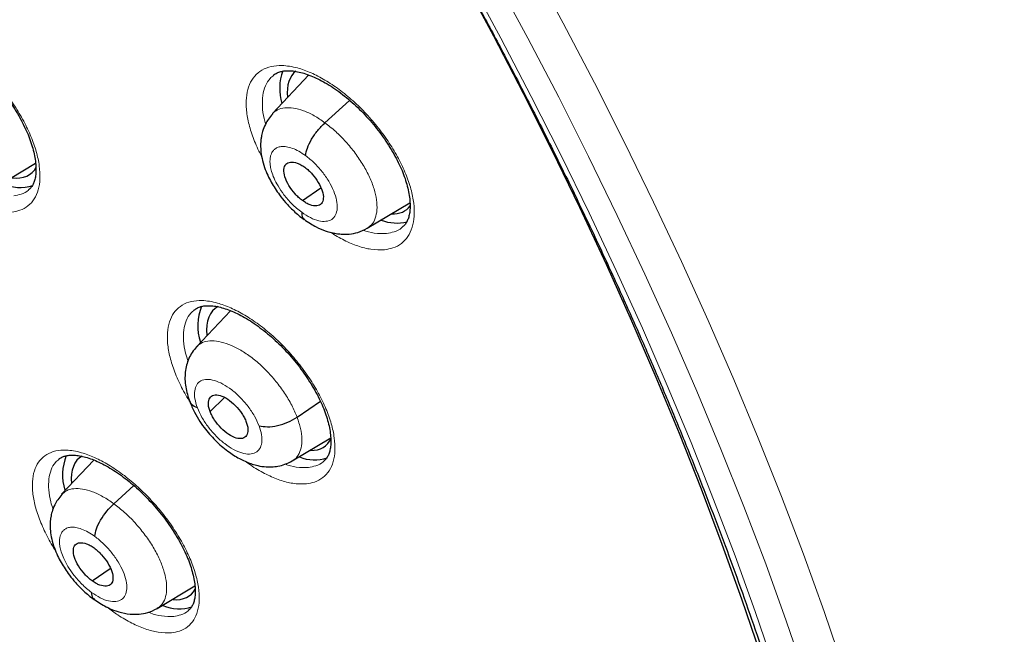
# Model space of a CAD drawing. Header units: millimetres. Extents: x 8 to 2230, y 12 to 2204.
# Tile 130 of 162: x 2072 to 2089, y 831 to 842. Entities that reach past the tile are written whole.
import ezdxf

# ---------------------------------------------------------------- set-up
doc = ezdxf.new("R2010")
doc.units = ezdxf.units.MM

msp = doc.modelspace()

# ---------------------------------------------------------------- linework, layer by layer
at = {"color": 7, "linetype": 'Continuous', "lineweight": 30}
for p, q in [((2077.048, 841.038), (2076.426, 840.379)), ((2077.323, 840.223), (2077.745, 840.605)), ((2071.728, 839.14), (2072.384, 839.532)), ((2076.939, 838.894), (2077.253, 839.113)), ((2078.045, 838.422), (2078.774, 838.857)), ((2075.712, 837.016), (2075.132, 836.403)), ((2075.362, 835.298), (2075.61, 835.534)), ((2076.847, 835.201), (2077.245, 835.473)), ((2076.764, 834.455), (2077.422, 834.849)), ((2073.38, 834.468), (2072.828, 833.885)), ((2073.72, 833.725), (2074.062, 834.034)), ((2073.351, 832.407), (2073.66, 832.622)), ((2074.461, 831.938), (2075.103, 832.322))]:
    msp.add_line(p, q, dxfattribs=at)
at = {"color": 252, "linetype": 'Continuous', "lineweight": 0, "flags": 128}
for points in [[(2080.836, 842.946), (2081.388, 841.924), (2081.921, 840.904), (2082.436, 839.885), (2082.932, 838.869), (2083.408, 837.856), (2083.865, 836.847), (2084.302, 835.843), (2084.719, 834.844), (2085.114, 833.85), (2085.489, 832.864), (2085.843, 831.885), (2086.176, 830.914), (2086.487, 829.951), (2086.776, 828.998), (2087.043, 828.055), (2087.288, 827.123), (2087.51, 826.202), (2087.71, 825.293), (2087.888, 824.396)], [(2079.788, 842.66), (2080.325, 841.665), (2080.845, 840.67), (2081.347, 839.678), (2081.83, 838.688), (2082.294, 837.701), (2082.74, 836.718), (2083.165, 835.739), (2083.571, 834.766), (2083.957, 833.798), (2084.322, 832.837), (2084.667, 831.883), (2084.991, 830.937), (2085.294, 829.999), (2085.575, 829.07), (2085.836, 828.152), (2086.074, 827.243), (2086.291, 826.346), (2086.486, 825.46), (2086.659, 824.586)], [(2087.219, 824.313), (2087.044, 825.2), (2086.846, 826.101), (2086.625, 827.013), (2086.383, 827.936), (2086.118, 828.87), (2085.832, 829.813), (2085.524, 830.766), (2085.195, 831.728), (2084.845, 832.697), (2084.473, 833.674), (2084.081, 834.657), (2083.669, 835.646), (2083.237, 836.641), (2082.784, 837.64), (2082.313, 838.643), (2081.822, 839.649), (2081.312, 840.658), (2080.783, 841.668), (2080.237, 842.679)]]:
    msp.add_lwpolyline(points, dxfattribs=at)
at = {"color": 7, "linetype": 'Continuous', "lineweight": 30, "flags": 128}
msp.add_lwpolyline([(2079.674, 842.684), (2080.199, 841.706), (2080.707, 840.729), (2081.197, 839.753), (2081.669, 838.781), (2082.122, 837.811), (2082.557, 836.846), (2082.972, 835.885), (2083.367, 834.929), (2083.743, 833.979), (2084.099, 833.035), (2084.434, 832.099), (2084.749, 831.17), (2085.043, 830.25), (2085.317, 829.339), (2085.569, 828.438), (2085.8, 827.546), (2086.009, 826.666), (2086.197, 825.797), (2086.364, 824.941)], dxfattribs=at)
at = {"color": 7, "linetype": 'Continuous', "lineweight": 30}
for centre, radius, start, end in [((2077.448, 840.803), 0.898, 160.0696, 196.3637), ((2072.123, 839.849), 0.73, 245.0089, 287.2123), ((2078.546, 839.212), 0.7, 248.1042, 284.7959), ((2076.013, 836.759), 0.862, 157.1552, 199.0502), ((2073.744, 834.216), 0.899, 158.5817, 196.8864), ((2077.144, 835.138), 0.666, 247.4876, 288.9728), ((2074.834, 832.63), 0.7, 246.7895, 288.2854)]:
    msp.add_arc(centre, radius, start, end, dxfattribs=at)
for centre, major_axis, ratio, start_param, end_param in [((2077.772, 839.923), (-0.95, 1.177), 0.458707, 6.274359, 6.871549), ((2071.366, 840.527), (-0.943, 1.17), 0.458154, 2.690502, 3.338879), ((2077.772, 839.923), (-0.95, 1.177), 0.458707, 2.76484, 3.258618), ((2076.387, 835.881), (-0.944, 1.17), 0.457443, 6.182277, 6.886562), ((2076.387, 835.881), (-0.944, 1.17), 0.457443, 2.774076, 3.373867), ((2074.078, 833.335), (-0.945, 1.171), 0.456652, 6.201776, 6.871241), ((2074.078, 833.335), (-0.945, 1.171), 0.456652, 2.730736, 3.335403)]:
    msp.add_ellipse(centre, major_axis=major_axis, ratio=ratio, start_param=start_param, end_param=end_param, dxfattribs=at)
for points, knots in [([(2091.276, 812.468), (2091.352, 812.528), (2091.502, 812.645), (2091.705, 812.812), (2091.885, 812.965), (2092.042, 813.104), (2092.188, 813.238), (2092.321, 813.363), (2092.441, 813.48), (2092.551, 813.59), (2092.662, 813.704), (2092.779, 813.827), (2092.894, 813.952), (2093.001, 814.072), (2093.099, 814.184), (2093.186, 814.287), (2093.287, 814.409), (2093.4, 814.548), (2093.526, 814.711), (2093.649, 814.875), (2093.771, 815.044), (2093.892, 815.217), (2094.011, 815.395), (2094.127, 815.575), (2094.24, 815.757), (2094.349, 815.941), (2094.46, 816.134), (2094.574, 816.343), (2094.696, 816.575), (2094.824, 816.835), (2094.97, 817.145), (2095.122, 817.496), (2095.273, 817.872), (2095.406, 818.233), (2095.521, 818.574), (2095.62, 818.888), (2095.686, 819.115), (2095.729, 819.269), (2095.757, 819.368), (2095.789, 819.488), (2095.825, 819.631), (2095.91, 819.976), (2096.028, 820.513), (2096.139, 821.146), (2096.215, 821.669), (2096.266, 822.082), (2096.308, 822.485), (2096.342, 822.879), (2096.367, 823.258), (2096.386, 823.613), (2096.398, 823.936), (2096.406, 824.224), (2096.409, 824.477), (2096.411, 824.692), (2096.41, 824.87), (2096.409, 824.998), (2096.408, 825.083), (2096.408, 825.142), (2096.406, 825.211), (2096.405, 825.304), (2096.402, 825.428), (2096.398, 825.582), (2096.392, 825.76), (2096.381, 826.036), (2096.362, 826.412), (2096.329, 826.899), (2096.286, 827.425), (2096.23, 827.991), (2096.16, 828.586), (2096.064, 829.307), (2095.935, 830.135), (2095.767, 831.063), (2095.589, 831.937), (2095.406, 832.757), (2095.22, 833.522), (2095.028, 834.264), (2094.83, 834.982), (2094.625, 835.685), (2094.371, 836.513), (2094.055, 837.486), (2093.661, 838.619), (2093.227, 839.789), (2092.752, 840.996), (2092.273, 842.149), (2091.796, 843.24), (2091.33, 844.265), (2090.836, 845.308), (2090.322, 846.354), (2089.749, 847.478), (2089.121, 848.665), (2088.436, 849.908), (2087.749, 851.11), (2087.062, 852.269), (2086.426, 853.31), (2085.843, 854.237), (2085.315, 855.058), (2084.778, 855.874), (2084.22, 856.705), (2083.615, 857.586), (2082.957, 858.521), (2082.243, 859.509), (2081.485, 860.532), (2080.682, 861.588), (2079.831, 862.676), (2079.035, 863.665), (2078.304, 864.552), (2077.649, 865.331), (2076.971, 866.121), (2076.271, 866.92), (2075.557, 867.717), (2074.843, 868.497), (2074.085, 869.308), (2073.293, 870.136), (2072.472, 870.973), (2071.689, 871.753), (2070.946, 872.476), (2070.244, 873.145), (2069.584, 873.761), (2069.039, 874.26), (2068.599, 874.657), (2068.26, 874.959), (2067.949, 875.234), (2067.674, 875.475), (2067.46, 875.661), (2067.3, 875.799), (2067.182, 875.9), (2067.058, 876.007), (2066.905, 876.138), (2066.708, 876.305), (2066.474, 876.502), (2066.207, 876.726), (2065.908, 876.973), (2065.577, 877.245), (2065.229, 877.528), (2064.878, 877.81), (2064.389, 878.198), (2063.775, 878.676), (2063.072, 879.211), (2062.437, 879.682), (2061.852, 880.108), (2061.265, 880.526), (2060.651, 880.955), (2059.998, 881.399), (2059.309, 881.857), (2058.593, 882.318), (2057.876, 882.767), (2057.181, 883.187), (2056.717, 883.462), (2056.485, 883.594), (2056.471, 883.602)], [0, 0, 0, 0, 0.0042077, 0.0082656, 0.0121942, 0.0159248, 0.0192828, 0.0222635, 0.025087, 0.0274445, 0.0301951, 0.0333074, 0.0363414, 0.0391559, 0.0417511, 0.0441273, 0.0462845, 0.0500415, 0.0536049, 0.057244, 0.060959, 0.0647457, 0.0685605, 0.0723922, 0.0762278, 0.0800446, 0.0838669, 0.0880517, 0.0927157, 0.0978595, 0.1034175, 0.1108565, 0.1178811, 0.1244908, 0.1306551, 0.136254, 0.141145, 0.1425561, 0.1442438, 0.1463224, 0.1487919, 0.151607, 0.164055, 0.1758629, 0.1825868, 0.189083, 0.1953511, 0.2013911, 0.2071965, 0.2125514, 0.217349, 0.2215892, 0.2252718, 0.2283967, 0.2309638, 0.232973, 0.2338958, 0.2346271, 0.2355301, 0.2368686, 0.2386424, 0.2408517, 0.2434653, 0.2462327, 0.2525492, 0.25933, 0.266575, 0.274284, 0.28244, 0.2906031, 0.303052, 0.3150371, 0.3265577, 0.3364509, 0.3459731, 0.3551243, 0.3639047, 0.3723252, 0.3807252, 0.3938239, 0.4072503, 0.4210066, 0.4350949, 0.4495177, 0.4610865, 0.4728647, 0.4848539, 0.4969042, 0.50868, 0.5232519, 0.5373587, 0.5509994, 0.5641721, 0.5768748, 0.586525, 0.5958834, 0.6050539, 0.614582, 0.6245464, 0.6355915, 0.6471277, 0.6591551, 0.6716742, 0.6846853, 0.6981888, 0.707561, 0.7171571, 0.7269774, 0.7370222, 0.7472853, 0.7573912, 0.7671239, 0.7789713, 0.7902141, 0.8008515, 0.8108829, 0.8203077, 0.8291254, 0.8373355, 0.8420902, 0.8466142, 0.8507949, 0.8544312, 0.8575189, 0.8592433, 0.8607325, 0.8621693, 0.8641563, 0.8667408, 0.8699231, 0.8733271, 0.8772235, 0.8816128, 0.8862861, 0.890855, 0.8953109, 0.9053658, 0.9147908, 0.9226729, 0.9300628, 0.9375455, 0.9454494, 0.9539496, 0.9628899, 0.9722711, 0.9818121, 0.9908807, 0.9994521, 1, 1, 1, 1]), ([(2048.207, 876.227), (2048.32, 876.162), (2048.646, 875.972), (2049.188, 875.649), (2049.833, 875.253), (2050.481, 874.844), (2051.13, 874.422), (2051.781, 873.987), (2052.433, 873.54), (2053.086, 873.081), (2053.74, 872.61), (2054.394, 872.127), (2055.048, 871.633), (2055.702, 871.127), (2056.356, 870.61), (2057.008, 870.082), (2057.66, 869.543), (2058.311, 868.993), (2058.96, 868.433), (2059.608, 867.863), (2060.253, 867.283), (2060.896, 866.694), (2061.537, 866.095), (2062.175, 865.487), (2062.81, 864.87), (2063.441, 864.244), (2064.069, 863.61), (2064.693, 862.967), (2065.312, 862.317), (2065.928, 861.659), (2066.539, 860.993), (2067.145, 860.321), (2067.746, 859.642), (2068.341, 858.956), (2068.931, 858.264), (2069.515, 857.565), (2070.093, 856.862), (2070.665, 856.152), (2071.23, 855.438), (2071.788, 854.718), (2072.34, 853.995), (2072.884, 853.266), (2073.42, 852.534), (2073.949, 851.799), (2074.471, 851.059), (2074.984, 850.317), (2075.488, 849.572), (2075.985, 848.825), (2076.472, 848.075), (2076.951, 847.324), (2077.42, 846.571), (2077.881, 845.816), (2078.331, 845.061), (2078.773, 844.305), (2079.204, 843.549), (2079.625, 842.793), (2080.036, 842.037), (2080.437, 841.282), (2080.827, 840.528), (2081.207, 839.775), (2081.576, 839.023), (2081.933, 838.274), (2082.28, 837.526), (2082.616, 836.781), (2082.94, 836.039), (2083.252, 835.3), (2083.553, 834.564), (2083.843, 833.832), (2084.12, 833.104), (2084.385, 832.381), (2084.639, 831.662), (2084.88, 830.947), (2085.109, 830.238), (2085.325, 829.535), (2085.53, 828.837), (2085.721, 828.145), (2085.9, 827.46), (2086.067, 826.781), (2086.221, 826.11), (2086.362, 825.445), (2086.49, 824.788), (2086.605, 824.139), (2086.708, 823.497), (2086.798, 822.864), (2086.874, 822.24), (2086.938, 821.624), (2086.989, 821.018), (2087.027, 820.42), (2087.052, 819.832), (2087.064, 819.254), (2087.064, 818.686), (2087.05, 818.128), (2087.024, 817.581), (2086.984, 817.044), (2086.932, 816.518), (2086.867, 816.004), (2086.79, 815.5), (2086.699, 815.008), (2086.597, 814.527), (2086.481, 814.058), (2086.353, 813.601), (2086.213, 813.156), (2086.06, 812.723), (2085.895, 812.303), (2085.717, 811.895), (2085.527, 811.499), (2085.325, 811.116), (2085.11, 810.746), (2084.884, 810.389), (2084.645, 810.045), (2084.394, 809.715), (2084.13, 809.397), (2083.856, 809.093), (2083.568, 808.804), (2083.361, 808.608), (2083.248, 808.512), (2083.237, 808.504)], [0, 0, 0, 0, 0.004666, 0.013525, 0.022386, 0.031248, 0.040111, 0.048976, 0.057841, 0.066707, 0.075574, 0.084443, 0.093312, 0.102182, 0.111052, 0.119924, 0.128796, 0.137669, 0.146543, 0.155417, 0.164292, 0.173167, 0.182043, 0.19092, 0.199797, 0.208674, 0.217552, 0.22643, 0.235308, 0.244187, 0.253065, 0.261944, 0.270824, 0.279703, 0.288583, 0.297462, 0.306342, 0.315222, 0.324102, 0.332981, 0.341861, 0.350741, 0.35962, 0.3685, 0.377379, 0.386258, 0.395137, 0.404015, 0.412893, 0.421771, 0.430649, 0.439526, 0.448402, 0.457279, 0.466154, 0.47503, 0.483904, 0.492778, 0.501652, 0.510525, 0.519397, 0.528268, 0.537138, 0.546008, 0.554877, 0.563745, 0.572611, 0.581477, 0.590342, 0.599206, 0.608069, 0.61693, 0.62579, 0.634649, 0.643507, 0.652364, 0.661219, 0.670073, 0.678925, 0.687776, 0.696626, 0.705475, 0.714322, 0.723168, 0.732013, 0.740858, 0.749701, 0.758543, 0.767386, 0.776228, 0.78507, 0.793912, 0.802755, 0.8116, 0.820446, 0.829295, 0.838147, 0.847003, 0.855864, 0.864731, 0.873605, 0.882487, 0.891378, 0.90028, 0.909194, 0.918121, 0.927061, 0.936017, 0.944988, 0.953975, 0.962977, 0.971994, 0.981025, 0.990068, 0.99912, 1, 1, 1, 1]), ([(2070.088, 841.685), (2070.103, 841.697), (2070.133, 841.719), (2070.192, 841.741), (2070.263, 841.754), (2070.347, 841.757), (2070.443, 841.746), (2070.546, 841.723), (2070.657, 841.686), (2070.775, 841.636), (2070.898, 841.572), (2071.026, 841.495), (2071.156, 841.406), (2071.287, 841.304), (2071.415, 841.193), (2071.54, 841.073), (2071.659, 840.946), (2071.774, 840.811), (2071.883, 840.671), (2071.985, 840.526), (2072.077, 840.379), (2072.158, 840.233), (2072.227, 840.09), (2072.284, 839.952), (2072.329, 839.818), (2072.362, 839.69), (2072.383, 839.568), (2072.392, 839.457), (2072.39, 839.358), (2072.378, 839.273), (2072.358, 839.204), (2072.329, 839.146), (2072.299, 839.106), (2072.274, 839.087), (2072.265, 839.08)], [0, 0, 0, 0, 0.033083, 0.066107, 0.097045, 0.129978, 0.161603, 0.192412, 0.2228, 0.253636, 0.284916, 0.316553, 0.348416, 0.380365, 0.412247, 0.443867, 0.475216, 0.507, 0.5391, 0.571359, 0.603549, 0.635458, 0.666924, 0.697716, 0.728681, 0.760026, 0.79155, 0.82297, 0.854045, 0.884679, 0.915013, 0.945555, 0.980278, 1, 1, 1, 1]), ([(2076.444, 841.033), (2076.444, 841.034), (2076.461, 841.051), (2076.501, 841.072), (2076.567, 841.097), (2076.643, 841.11), (2076.73, 841.112), (2076.829, 841.101), (2076.936, 841.077), (2077.05, 841.039), (2077.171, 840.988), (2077.297, 840.924), (2077.427, 840.846), (2077.559, 840.756), (2077.691, 840.654), (2077.82, 840.542), (2077.945, 840.422), (2078.065, 840.295), (2078.179, 840.16), (2078.288, 840.019), (2078.388, 839.875), (2078.479, 839.728), (2078.558, 839.583), (2078.625, 839.441), (2078.68, 839.304), (2078.722, 839.171), (2078.753, 839.043), (2078.772, 838.923), (2078.778, 838.812), (2078.774, 838.714), (2078.759, 838.63), (2078.735, 838.562), (2078.704, 838.505), (2078.674, 838.466), (2078.649, 838.449), (2078.642, 838.444)], [0, 0, 0, 0, 0.000481, 0.03966, 0.072244, 0.103039, 0.135796, 0.167408, 0.198224, 0.228711, 0.259629, 0.290965, 0.322631, 0.354496, 0.386415, 0.418248, 0.449756, 0.481086, 0.512839, 0.544892, 0.577085, 0.609181, 0.640975, 0.672307, 0.702987, 0.733909, 0.765206, 0.796682, 0.828064, 0.859135, 0.889836, 0.920372, 0.951342, 0.985793, 1, 1, 1, 1]), ([(2076.431, 840.377), (2076.406, 840.347), (2076.358, 840.292), (2076.3, 840.19), (2076.261, 840.088), (2076.239, 839.994), (2076.229, 839.924), (2076.224, 839.848), (2076.226, 839.747), (2076.247, 839.612), (2076.288, 839.468), (2076.343, 839.331), (2076.405, 839.21), (2076.472, 839.099), (2076.552, 838.983), (2076.657, 838.853), (2076.769, 838.737), (2076.876, 838.641), (2076.936, 838.595), (2076.968, 838.572)], [0, 0, 0, 0, 0.061334, 0.114601, 0.179394, 0.226706, 0.257478, 0.284209, 0.342363, 0.413776, 0.490329, 0.558115, 0.617504, 0.674772, 0.732851, 0.806103, 0.89484, 0.945283, 1, 1, 1, 1]), ([(2076.993, 839.662), (2077, 839.704), (2077.015, 839.788), (2077.091, 839.942), (2077.196, 840.097), (2077.281, 840.181), (2077.323, 840.223)], [0, 0, 0, 0, 0.248336, 0.499404, 0.750474, 1, 1, 1, 1]), ([(2076.939, 838.894), (2076.917, 838.911), (2076.873, 838.946), (2076.791, 839.031), (2076.702, 839.151), (2076.632, 839.301), (2076.614, 839.431), (2076.647, 839.523), (2076.73, 839.561), (2076.827, 839.546), (2076.912, 839.509), (2076.957, 839.478), (2076.979, 839.463)], [0, 0, 0, 0, 0.0628345, 0.125537, 0.2508297, 0.3755162, 0.4999815, 0.6244643, 0.7491661, 0.874458, 0.9371614, 1, 1, 1, 1]), ([(2076.979, 839.463), (2077.001, 839.446), (2077.045, 839.412), (2077.127, 839.327), (2077.216, 839.206), (2077.286, 839.057), (2077.304, 838.927), (2077.271, 838.834), (2077.188, 838.797), (2077.091, 838.812), (2077.006, 838.849), (2076.961, 838.879), (2076.939, 838.894)], [0, 0, 0, 0, 0.062835, 0.125538, 0.25083, 0.375517, 0.499983, 0.624465, 0.749167, 0.874459, 0.937162, 1, 1, 1, 1]), ([(2076.926, 838.696), (2076.926, 838.66), (2076.927, 838.606), (2076.96, 838.589), (2076.971, 838.583)], [0, 0, 0, 0, 0.676084, 1, 1, 1, 1]), ([(2076.966, 838.577), (2077.002, 838.552), (2077.07, 838.504), (2077.196, 838.434), (2077.314, 838.383), (2077.421, 838.352), (2077.484, 838.338), (2077.549, 838.328), (2077.632, 838.32), (2077.75, 838.323), (2077.897, 838.348), (2077.993, 838.396), (2078.046, 838.422)], [0, 0, 0, 0, 0.103899, 0.197825, 0.353991, 0.433198, 0.491228, 0.529855, 0.601441, 0.702919, 0.835527, 1, 1, 1, 1]), ([(2075.093, 837.031), (2075.11, 837.043), (2075.142, 837.066), (2075.204, 837.088), (2075.276, 837.102), (2075.361, 837.104), (2075.458, 837.094), (2075.563, 837.07), (2075.676, 837.033), (2075.795, 836.983), (2075.92, 836.92), (2076.05, 836.843), (2076.181, 836.753), (2076.313, 836.653), (2076.442, 836.542), (2076.568, 836.423), (2076.689, 836.296), (2076.805, 836.162), (2076.914, 836.022), (2077.016, 835.878), (2077.109, 835.732), (2077.191, 835.587), (2077.26, 835.446), (2077.317, 835.309), (2077.362, 835.176), (2077.395, 835.049), (2077.416, 834.928), (2077.425, 834.818), (2077.423, 834.72), (2077.41, 834.636), (2077.39, 834.568), (2077.36, 834.512), (2077.331, 834.472), (2077.307, 834.454), (2077.298, 834.447)], [0, 0, 0, 0, 0.035321, 0.068024, 0.098818, 0.131583, 0.163155, 0.19395, 0.224379, 0.25526, 0.28658, 0.318251, 0.350143, 0.382112, 0.414009, 0.445627, 0.476996, 0.508794, 0.540899, 0.573154, 0.605327, 0.637212, 0.668645, 0.699401, 0.730348, 0.761672, 0.793172, 0.824567, 0.855627, 0.886275, 0.91668, 0.947376, 0.981468, 1, 1, 1, 1]), ([(2075.133, 836.399), (2075.107, 836.369), (2075.055, 836.308), (2074.98, 836.168), (2074.929, 835.972), (2074.934, 835.718), (2074.988, 835.548), (2075.016, 835.464)], [0, 0, 0, 0, 0.125704, 0.252048, 0.50416, 0.753687, 1, 1, 1, 1]), ([(2075.362, 835.298), (2075.355, 835.321), (2075.339, 835.368), (2075.33, 835.451), (2075.35, 835.535), (2075.421, 835.587), (2075.531, 835.579), (2075.663, 835.517), (2075.796, 835.404), (2075.891, 835.288), (2075.951, 835.189), (2075.971, 835.141), (2075.981, 835.117)], [0, 0, 0, 0, 0.0628349, 0.1255279, 0.2508084, 0.3755158, 0.4999987, 0.6244821, 0.7491904, 0.8744716, 0.9371649, 1, 1, 1, 1]), ([(2075.015, 835.466), (2075.04, 835.406), (2075.087, 835.292), (2075.183, 835.133), (2075.279, 834.999), (2075.377, 834.881), (2075.477, 834.778), (2075.583, 834.683), (2075.718, 834.58), (2075.884, 834.478), (2076.047, 834.409), (2076.19, 834.369), (2076.303, 834.352), (2076.419, 834.351), (2076.527, 834.363), (2076.647, 834.394), (2076.723, 834.434), (2076.764, 834.455)], [0, 0, 0, 0, 0.088648, 0.166625, 0.234658, 0.293156, 0.356888, 0.412668, 0.47304, 0.573229, 0.670958, 0.717203, 0.782313, 0.825471, 0.876068, 0.934264, 1, 1, 1, 1]), ([(2075.146, 835.361), (2075.108, 835.376), (2075.045, 835.4), (2075.029, 835.449), (2075.023, 835.467)], [0, 0, 0, 0, 0.619633, 1, 1, 1, 1]), ([(2075.981, 835.117), (2075.989, 835.094), (2076.005, 835.047), (2076.013, 834.964), (2075.994, 834.881), (2075.923, 834.828), (2075.813, 834.836), (2075.681, 834.899), (2075.548, 835.011), (2075.453, 835.127), (2075.393, 835.226), (2075.373, 835.274), (2075.362, 835.298)], [0, 0, 0, 0, 0.062835, 0.125528, 0.250809, 0.375517, 0.5, 0.624483, 0.749191, 0.874472, 0.937165, 1, 1, 1, 1]), ([(2076.198, 835.054), (2076.244, 835.046), (2076.337, 835.029), (2076.513, 835.053), (2076.693, 835.109), (2076.796, 835.171), (2076.847, 835.201)], [0, 0, 0, 0, 0.248351, 0.499425, 0.750546, 1, 1, 1, 1]), ([(2072.783, 834.485), (2072.798, 834.496), (2072.828, 834.517), (2072.886, 834.539), (2072.956, 834.552), (2073.038, 834.554), (2073.133, 834.544), (2073.237, 834.52), (2073.347, 834.484), (2073.465, 834.434), (2073.589, 834.371), (2073.718, 834.294), (2073.849, 834.205), (2073.98, 834.105), (2074.11, 833.995), (2074.235, 833.876), (2074.357, 833.749), (2074.473, 833.616), (2074.584, 833.477), (2074.687, 833.333), (2074.781, 833.187), (2074.864, 833.043), (2074.935, 832.901), (2074.994, 832.764), (2075.04, 832.632), (2075.075, 832.505), (2075.099, 832.384), (2075.11, 832.274), (2075.109, 832.176), (2075.098, 832.093), (2075.08, 832.025), (2075.052, 831.969), (2075.024, 831.929), (2075, 831.91), (2074.99, 831.903)], [0, 0, 0, 0, 0.033584, 0.066319, 0.09704, 0.129735, 0.1612, 0.191921, 0.222231, 0.253012, 0.284255, 0.315869, 0.347721, 0.379672, 0.411565, 0.443177, 0.474566, 0.50634, 0.538429, 0.570679, 0.602865, 0.634775, 0.666246, 0.697169, 0.727942, 0.759235, 0.790704, 0.822061, 0.853067, 0.883623, 0.913869, 0.944312, 0.978754, 1, 1, 1, 1]), ([(2072.834, 833.883), (2072.809, 833.853), (2072.762, 833.799), (2072.705, 833.698), (2072.666, 833.597), (2072.644, 833.503), (2072.635, 833.432), (2072.631, 833.355), (2072.635, 833.253), (2072.657, 833.119), (2072.7, 832.976), (2072.756, 832.842), (2072.819, 832.722), (2072.886, 832.612), (2072.968, 832.497), (2073.073, 832.368), (2073.185, 832.253), (2073.292, 832.158), (2073.352, 832.113), (2073.383, 832.09)], [0, 0, 0, 0, 0.061305, 0.114579, 0.179461, 0.22694, 0.25795, 0.28507, 0.343596, 0.415089, 0.491436, 0.559013, 0.618214, 0.675395, 0.733396, 0.806511, 0.895063, 0.945399, 1, 1, 1, 1]), ([(2073.395, 833.167), (2073.401, 833.209), (2073.415, 833.292), (2073.49, 833.445), (2073.594, 833.599), (2073.679, 833.683), (2073.72, 833.725)], [0, 0, 0, 0, 0.24876, 0.499581, 0.750295, 1, 1, 1, 1]), ([(2073.351, 832.407), (2073.329, 832.424), (2073.285, 832.459), (2073.202, 832.543), (2073.112, 832.663), (2073.041, 832.811), (2073.022, 832.94), (2073.053, 833.032), (2073.135, 833.068), (2073.231, 833.053), (2073.317, 833.016), (2073.361, 832.985), (2073.383, 832.97)], [0, 0, 0, 0, 0.062836, 0.125541, 0.250837, 0.375523, 0.499991, 0.624467, 0.749161, 0.874456, 0.937162, 1, 1, 1, 1]), ([(2073.383, 832.97), (2073.405, 832.953), (2073.449, 832.919), (2073.532, 832.834), (2073.622, 832.715), (2073.694, 832.566), (2073.713, 832.438), (2073.681, 832.346), (2073.599, 832.309), (2073.503, 832.325), (2073.418, 832.362), (2073.373, 832.392), (2073.351, 832.407)], [0, 0, 0, 0, 0.062836, 0.125541, 0.250837, 0.375524, 0.499991, 0.624467, 0.749161, 0.874457, 0.937162, 1, 1, 1, 1]), ([(2073.34, 832.211), (2073.341, 832.175), (2073.343, 832.122), (2073.378, 832.105), (2073.389, 832.099)], [0, 0, 0, 0, 0.662253, 1, 1, 1, 1]), ([(2073.38, 832.096), (2073.449, 832.05), (2073.572, 831.967), (2073.763, 831.888), (2073.946, 831.841), (2074.138, 831.834), (2074.312, 831.864), (2074.409, 831.912), (2074.462, 831.939)], [0, 0, 0, 0, 0.196754, 0.352612, 0.528225, 0.701491, 0.834715, 1, 1, 1, 1])]:
    msp.add_open_spline(points, degree=3, knots=knots, dxfattribs=at)
at = {"color": 252, "linetype": 'Continuous', "lineweight": 0}
for points, knots in [([(2055.526, 883.511), (2056.515, 882.917), (2058.493, 881.729), (2061.5, 879.623), (2064.506, 877.298), (2067.493, 874.75), (2070.436, 872.005), (2073.312, 869.082), (2076.098, 866.005), (2078.773, 862.798), (2081.316, 859.485), (2083.707, 856.094), (2085.927, 852.649), (2087.959, 849.179), (2089.787, 845.711), (2091.396, 842.272), (2092.775, 838.887), (2093.911, 835.586), (2094.797, 832.392), (2095.425, 829.331), (2095.791, 826.427), (2095.891, 823.702), (2095.725, 821.179), (2095.294, 818.877), (2094.603, 816.811), (2093.649, 815.009), (2092.552, 813.55), (2091.666, 812.83), (2091.274, 812.511)], [0, 0, 0, 0, 0.038766, 0.077532, 0.116298, 0.155064, 0.19383, 0.232596, 0.271362, 0.310128, 0.348894, 0.387661, 0.426427, 0.465193, 0.503959, 0.542725, 0.581491, 0.620257, 0.659023, 0.697789, 0.736555, 0.775321, 0.814087, 0.852853, 0.891619, 0.930385, 0.969151, 1, 1, 1, 1]), ([(2071.979, 838.699), (2072.025, 838.707), (2072.13, 838.725), (2072.26, 838.799), (2072.367, 838.917), (2072.436, 839.075), (2072.465, 839.266), (2072.454, 839.486), (2072.403, 839.727), (2072.312, 839.984), (2072.187, 840.25), (2072.028, 840.515), (2071.842, 840.774), (2071.633, 841.018), (2071.408, 841.241), (2071.172, 841.437), (2070.932, 841.6), (2070.696, 841.724), (2070.497, 841.798), (2070.337, 841.834), (2070.186, 841.849), (2070.027, 841.835), (2069.873, 841.774), (2069.754, 841.671), (2069.67, 841.528), (2069.626, 841.348), (2069.622, 841.139), (2069.659, 840.905), (2069.733, 840.652), (2069.849, 840.39), (2069.944, 840.204), (2070.007, 840.111), (2070.011, 840.105)], [0, 0, 0, 0, 0.028663, 0.064263, 0.099863, 0.135444, 0.171026, 0.206576, 0.242125, 0.277643, 0.31316, 0.34866, 0.384159, 0.419663, 0.455166, 0.490694, 0.526221, 0.561783, 0.597344, 0.619585, 0.641826, 0.677416, 0.713005, 0.748596, 0.784186, 0.819759, 0.855331, 0.89087, 0.926409, 0.961919, 0.997429, 1, 1, 1, 1]), ([(2078.34, 838.056), (2078.389, 838.065), (2078.498, 838.083), (2078.633, 838.158), (2078.745, 838.277), (2078.818, 838.435), (2078.852, 838.626), (2078.844, 838.847), (2078.796, 839.089), (2078.708, 839.346), (2078.584, 839.611), (2078.426, 839.876), (2078.24, 840.134), (2078.031, 840.377), (2077.804, 840.6), (2077.566, 840.795), (2077.323, 840.957), (2077.084, 841.081), (2076.881, 841.154), (2076.718, 841.189), (2076.564, 841.204), (2076.4, 841.189), (2076.242, 841.128), (2076.118, 841.024), (2076.029, 840.88), (2075.981, 840.7), (2075.973, 840.491), (2076.007, 840.256), (2076.081, 840.004), (2076.162, 839.8), (2076.227, 839.683), (2076.244, 839.654)], [0, 0, 0, 0, 0.030103, 0.066689, 0.103274, 0.139827, 0.176379, 0.212872, 0.249364, 0.285796, 0.322228, 0.358626, 0.395024, 0.431428, 0.467832, 0.50428, 0.540729, 0.577241, 0.613752, 0.636612, 0.659473, 0.696039, 0.732606, 0.769175, 0.805743, 0.842279, 0.878814, 0.915287, 0.951759, 0.988176, 1, 1, 1, 1]), ([(2076.311, 840.203), (2076.301, 840.233), (2076.269, 840.339), (2076.251, 840.505), (2076.257, 840.694), (2076.302, 840.855), (2076.366, 840.968), (2076.426, 841.013), (2076.447, 841.029)], [0, 0, 0, 0, 0.080565, 0.283043, 0.485895, 0.688748, 0.891811, 1, 1, 1, 1]), ([(2076.428, 840.377), (2076.454, 840.401), (2076.511, 840.453), (2076.635, 840.484), (2076.785, 840.479), (2076.955, 840.432), (2077.136, 840.351), (2077.261, 840.266), (2077.323, 840.223)], [0, 0, 0, 0, 0.14943, 0.319474, 0.489539, 0.659665, 0.829717, 1, 1, 1, 1]), ([(2077.323, 840.223), (2077.384, 840.175), (2077.508, 840.079), (2077.683, 839.901), (2077.842, 839.707), (2077.979, 839.502), (2078.089, 839.294), (2078.167, 839.091), (2078.209, 838.902), (2078.216, 838.733), (2078.187, 838.59), (2078.131, 838.483), (2078.069, 838.443), (2078.042, 838.425)], [0, 0, 0, 0, 0.092816, 0.185512, 0.278246, 0.370945, 0.463633, 0.55624, 0.648797, 0.741478, 0.834163, 0.926727, 1, 1, 1, 1]), ([(2076.926, 838.696), (2076.896, 838.718), (2076.84, 838.761), (2076.736, 838.859), (2076.625, 838.987), (2076.523, 839.138), (2076.453, 839.274), (2076.412, 839.387), (2076.394, 839.466), (2076.387, 839.517), (2076.385, 839.548), (2076.385, 839.574), (2076.386, 839.594), (2076.388, 839.617), (2076.394, 839.651), (2076.407, 839.693), (2076.43, 839.735), (2076.456, 839.765), (2076.484, 839.786), (2076.511, 839.8), (2076.542, 839.811), (2076.592, 839.82), (2076.666, 839.817), (2076.768, 839.79), (2076.879, 839.741), (2076.955, 839.688), (2076.993, 839.662)], [0, 0, 0, 0, 0.048491, 0.09455, 0.179689, 0.255809, 0.322845, 0.380815, 0.429646, 0.450656, 0.4694, 0.485883, 0.500099, 0.507857, 0.532116, 0.571526, 0.606205, 0.647537, 0.670686, 0.695475, 0.721907, 0.750005, 0.81167, 0.873876, 0.936587, 1, 1, 1, 1]), ([(2076.993, 839.662), (2077.043, 839.623), (2077.142, 839.543), (2077.278, 839.39), (2077.393, 839.225), (2077.478, 839.057), (2077.528, 838.896), (2077.539, 838.756), (2077.51, 838.644), (2077.444, 838.568), (2077.345, 838.534), (2077.22, 838.544), (2077.076, 838.596), (2076.976, 838.662), (2076.926, 838.696)], [0, 0, 0, 0, 0.083337, 0.16667, 0.250005, 0.333339, 0.416673, 0.500005, 0.583339, 0.666674, 0.750004, 0.833336, 0.916667, 1, 1, 1, 1]), ([(2072.267, 839.079), (2072.266, 839.077), (2072.233, 839.04), (2072.149, 839.003), (2072.056, 838.985), (2072.014, 838.978)], [0, 0, 0, 0, 0.023986, 0.564661, 1, 1, 1, 1]), ([(2078.375, 838.335), (2078.307, 838.333), (2078.182, 838.328), (2078.036, 838.37), (2077.97, 838.389)], [0, 0, 0, 0, 0.547415, 1, 1, 1, 1]), ([(2078.643, 838.443), (2078.641, 838.44), (2078.605, 838.401), (2078.515, 838.361), (2078.419, 838.343), (2078.375, 838.335)], [0, 0, 0, 0, 0.044347, 0.568604, 1, 1, 1, 1]), ([(2077.415, 838.355), (2077.494, 838.307), (2077.654, 838.21), (2077.887, 838.115), (2078.124, 838.052), (2078.264, 838.055), (2078.34, 838.056)], [0, 0, 0, 0, 0.235652, 0.476138, 0.716624, 1, 1, 1, 1]), ([(2077.007, 834.063), (2077.055, 834.071), (2077.16, 834.089), (2077.292, 834.163), (2077.401, 834.281), (2077.47, 834.438), (2077.5, 834.628), (2077.488, 834.847), (2077.437, 835.087), (2077.346, 835.343), (2077.219, 835.606), (2077.06, 835.87), (2076.872, 836.127), (2076.661, 836.369), (2076.434, 836.591), (2076.195, 836.786), (2075.953, 836.947), (2075.714, 837.071), (2075.513, 837.144), (2075.352, 837.18), (2075.199, 837.195), (2075.038, 837.18), (2074.883, 837.12), (2074.763, 837.017), (2074.678, 836.875), (2074.634, 836.696), (2074.629, 836.488), (2074.666, 836.255), (2074.741, 836.004), (2074.857, 835.743), (2074.959, 835.55), (2075.028, 835.449), (2075.039, 835.434)], [0, 0, 0, 0, 0.028749, 0.064233, 0.099716, 0.135164, 0.170612, 0.206013, 0.241414, 0.276777, 0.312141, 0.347493, 0.382845, 0.418216, 0.453588, 0.489, 0.524413, 0.559872, 0.59533, 0.617534, 0.639737, 0.6752, 0.710662, 0.746126, 0.78159, 0.817023, 0.852457, 0.887844, 0.923231, 0.958588, 0.993945, 1, 1, 1, 1]), ([(2074.988, 836.149), (2074.972, 836.198), (2074.932, 836.322), (2074.906, 836.504), (2074.91, 836.692), (2074.951, 836.851), (2075.014, 836.965), (2075.074, 837.011), (2075.097, 837.029)], [0, 0, 0, 0, 0.123093, 0.313832, 0.504832, 0.695832, 0.887016, 1, 1, 1, 1]), ([(2075.136, 836.398), (2075.15, 836.414), (2075.189, 836.461), (2075.289, 836.498), (2075.431, 836.509), (2075.594, 836.477), (2075.771, 836.409), (2075.956, 836.304), (2076.143, 836.166), (2076.323, 836), (2076.49, 835.812), (2076.637, 835.612), (2076.762, 835.404), (2076.819, 835.269), (2076.847, 835.201)], [0, 0, 0, 0, 0.043679, 0.130563, 0.217402, 0.304354, 0.391307, 0.478146, 0.56503, 0.651988, 0.738957, 0.825957, 0.912918, 1, 1, 1, 1]), ([(2075.146, 835.361), (2075.129, 835.414), (2075.096, 835.52), (2075.094, 835.655), (2075.129, 835.759), (2075.202, 835.827), (2075.306, 835.852), (2075.436, 835.833), (2075.581, 835.771), (2075.733, 835.671), (2075.881, 835.54), (2076.014, 835.386), (2076.126, 835.219), (2076.174, 835.109), (2076.198, 835.054)], [0, 0, 0, 0, 0.083336, 0.16667, 0.250005, 0.333339, 0.416673, 0.500003, 0.583336, 0.666668, 0.750003, 0.833337, 0.916667, 1, 1, 1, 1]), ([(2076.198, 835.054), (2076.215, 835.001), (2076.248, 834.895), (2076.25, 834.761), (2076.215, 834.656), (2076.142, 834.589), (2076.038, 834.564), (2075.908, 834.583), (2075.763, 834.644), (2075.611, 834.744), (2075.463, 834.875), (2075.33, 835.029), (2075.218, 835.196), (2075.17, 835.306), (2075.146, 835.361)], [0, 0, 0, 0, 0.083335, 0.166671, 0.250005, 0.333339, 0.41667, 0.500002, 0.583331, 0.666664, 0.749998, 0.833331, 0.916665, 1, 1, 1, 1]), ([(2076.847, 835.201), (2076.869, 835.135), (2076.914, 835.003), (2076.934, 834.827), (2076.921, 834.672), (2076.87, 834.551), (2076.815, 834.479), (2076.769, 834.461), (2076.763, 834.458)], [0, 0, 0, 0, 0.193594, 0.386922, 0.580335, 0.773679, 0.966998, 1, 1, 1, 1]), ([(2074.707, 831.522), (2074.753, 831.53), (2074.856, 831.547), (2074.985, 831.62), (2075.091, 831.735), (2075.157, 831.891), (2075.184, 832.079), (2075.17, 832.296), (2075.117, 832.535), (2075.024, 832.79), (2074.896, 833.052), (2074.735, 833.315), (2074.547, 833.572), (2074.335, 833.814), (2074.108, 834.036), (2073.87, 834.231), (2073.629, 834.393), (2073.391, 834.518), (2073.192, 834.592), (2073.032, 834.628), (2072.881, 834.644), (2072.723, 834.631), (2072.57, 834.572), (2072.452, 834.47), (2072.371, 834.329), (2072.329, 834.153), (2072.327, 833.946), (2072.366, 833.714), (2072.443, 833.465), (2072.562, 833.205), (2072.657, 833.023), (2072.719, 832.933), (2072.722, 832.928)], [0, 0, 0, 0, 0.02844, 0.064068, 0.099696, 0.135292, 0.170888, 0.206452, 0.242015, 0.277559, 0.313103, 0.34865, 0.384196, 0.419765, 0.455335, 0.490938, 0.526541, 0.562173, 0.597805, 0.620109, 0.642413, 0.678022, 0.71363, 0.74924, 0.78485, 0.820436, 0.856021, 0.891577, 0.927132, 0.962674, 0.998217, 1, 1, 1, 1]), ([(2072.683, 833.632), (2072.669, 833.673), (2072.631, 833.789), (2072.605, 833.963), (2072.606, 834.149), (2072.645, 834.306), (2072.705, 834.42), (2072.764, 834.465), (2072.786, 834.482)], [0, 0, 0, 0, 0.106822, 0.300846, 0.495039, 0.689232, 0.883572, 1, 1, 1, 1]), ([(2075.962, 834.451), (2076.002, 834.421), (2076.122, 834.332), (2076.324, 834.22), (2076.557, 834.121), (2076.792, 834.059), (2076.932, 834.062), (2077.007, 834.063)], [0, 0, 0, 0, 0.106211, 0.319302, 0.53265, 0.745998, 1, 1, 1, 1]), ([(2077.042, 834.343), (2076.974, 834.341), (2076.851, 834.336), (2076.706, 834.378), (2076.642, 834.397)], [0, 0, 0, 0, 0.553261, 1, 1, 1, 1]), ([(2077.3, 834.447), (2077.298, 834.444), (2077.264, 834.407), (2077.178, 834.369), (2077.084, 834.351), (2077.042, 834.343)], [0, 0, 0, 0, 0.032684, 0.567032, 1, 1, 1, 1]), ([(2072.83, 833.883), (2072.856, 833.906), (2072.912, 833.957), (2073.034, 833.987), (2073.184, 833.981), (2073.353, 833.934), (2073.534, 833.852), (2073.658, 833.767), (2073.72, 833.725)], [0, 0, 0, 0, 0.148544, 0.318765, 0.489007, 0.659311, 0.829543, 1, 1, 1, 1]), ([(2073.72, 833.725), (2073.782, 833.677), (2073.906, 833.581), (2074.082, 833.404), (2074.242, 833.211), (2074.382, 833.007), (2074.493, 832.801), (2074.573, 832.6), (2074.617, 832.412), (2074.626, 832.245), (2074.599, 832.104), (2074.545, 831.998), (2074.485, 831.958), (2074.458, 831.941)], [0, 0, 0, 0, 0.092859, 0.185597, 0.278374, 0.371116, 0.463847, 0.556498, 0.649099, 0.741824, 0.834551, 0.927155, 1, 1, 1, 1]), ([(2073.34, 832.211), (2073.311, 832.233), (2073.255, 832.276), (2073.151, 832.373), (2073.039, 832.499), (2072.936, 832.65), (2072.865, 832.784), (2072.822, 832.897), (2072.802, 832.975), (2072.795, 833.026), (2072.793, 833.057), (2072.792, 833.083), (2072.793, 833.103), (2072.794, 833.126), (2072.8, 833.159), (2072.813, 833.201), (2072.835, 833.242), (2072.861, 833.272), (2072.888, 833.292), (2072.914, 833.306), (2072.945, 833.317), (2072.994, 833.326), (2073.068, 833.323), (2073.17, 833.295), (2073.28, 833.246), (2073.356, 833.193), (2073.395, 833.167)], [0, 0, 0, 0, 0.048264, 0.094129, 0.178967, 0.254907, 0.321883, 0.379914, 0.428925, 0.450071, 0.468981, 0.485659, 0.500102, 0.507908, 0.532214, 0.57164, 0.606312, 0.647624, 0.670757, 0.695526, 0.721936, 0.750007, 0.811515, 0.87367, 0.936433, 1, 1, 1, 1]), ([(2073.395, 833.167), (2073.444, 833.128), (2073.544, 833.048), (2073.682, 832.896), (2073.797, 832.733), (2073.884, 832.565), (2073.936, 832.406), (2073.948, 832.267), (2073.921, 832.156), (2073.857, 832.082), (2073.759, 832.048), (2073.634, 832.059), (2073.491, 832.111), (2073.39, 832.178), (2073.34, 832.211)], [0, 0, 0, 0, 0.083335, 0.166665, 0.249997, 0.333327, 0.416665, 0.499999, 0.583336, 0.666671, 0.750001, 0.833334, 0.916665, 1, 1, 1, 1]), ([(2073.607, 831.958), (2073.667, 831.913), (2073.807, 831.808), (2074.028, 831.682), (2074.259, 831.583), (2074.494, 831.519), (2074.632, 831.521), (2074.707, 831.522)], [0, 0, 0, 0, 0.152135, 0.353796, 0.555602, 0.757407, 1, 1, 1, 1]), ([(2074.742, 831.803), (2074.674, 831.802), (2074.549, 831.801), (2074.398, 831.835), (2074.319, 831.869), (2074.31, 831.873)], [0, 0, 0, 0, 0.514646, 0.942813, 1, 1, 1, 1]), ([(2074.992, 831.902), (2074.99, 831.9), (2074.958, 831.864), (2074.874, 831.827), (2074.783, 831.81), (2074.742, 831.803)], [0, 0, 0, 0, 0.02772, 0.568387, 1, 1, 1, 1])]:
    msp.add_open_spline(points, degree=3, knots=knots, dxfattribs=at)

doc.saveas('drawing.dxf')
